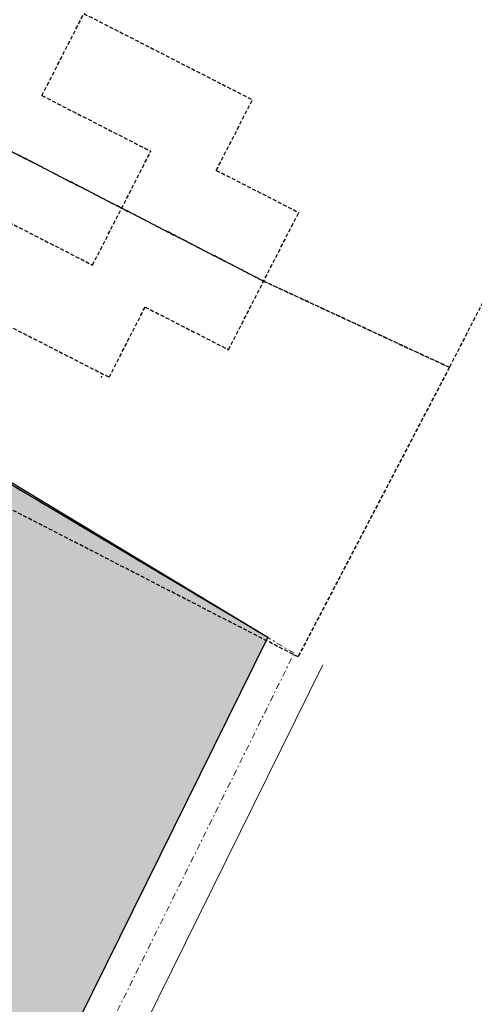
# Model space of a CAD drawing. Header units: metres. Extents: x 128615 to 129083, y 455669 to 456034.
# Tile 155 of 158: x 128968 to 128998, y 455780 to 455844. Entities that reach past the tile are written whole.
import ezdxf

# ---------------------------------------------------------------- set-up
doc = ezdxf.new("R2010")
doc.units = ezdxf.units.M
doc.linetypes.add('GRENS', pattern=[1, 0.5, -0.25, 0, -0.25])
doc.linetypes.add('STIPPELFIJN', pattern=[0.375, 0.25, -0.125])
doc.layers.add('B-XX-GR-GRAS-G', color=90, linetype='Continuous')
doc.layers.add('B-XX-VH-KANTVERHARDING-GN', color=60, linetype='STIPPELFIJN')
doc.layers.add('B-XX-KG-KADASTRAAL-G', color=2, linetype='GRENS', lineweight=18)
doc.layers.add('B-XX-WH-WATER-G', color=150, linetype='Continuous', lineweight=18)

msp = doc.modelspace()

# ---------------------------------------------------------------- hatches: boundary and pattern name
at = {"layer": 'B-XX-GR-GRAS-G'}
h = msp.add_hatch(dxfattribs=at)
h.set_pattern_fill('CROSS', color=256, scale=0.1, angle=-116.56329, style=0)
h.set_pattern_definition([(340.90658, (128738.9979, 455858.1423), (0.8077809, 0.392352), [0.3175, -0.9525]), (70.90658, (128739.096, 455857.94034), (-0.392352, 0.8077809), [0.3175, -0.9525])])
h.paths.add_polyline_path([(128845.868, 455784.649), (128847.569, 455784.06), (128847.765, 455784.627), (128846.064, 455785.216)])
h.paths.add_polyline_path([(128967.106, 455860.414), (128969.421, 455866.892), (128880.901, 455904.41), (128810.058, 455927.103), (128808.082, 455921.394), (128811.586, 455919.988), (128842.944, 455909.601), (128874.325, 455899.285), (128897.394, 455890.089), (128932.25, 455875.252), (128958.978, 455863.875)])
edge = h.paths.add_edge_path()
edge.add_line((128984.084, 455804.185), (128953.514, 455822.393))
edge.add_line((128953.514, 455822.393), (128931.082, 455759.637))
edge.add_line((128931.082, 455759.637), (128923.691, 455762.205))
edge.add_line((128923.691, 455762.205), (128914.027, 455765.55))
edge.add_line((128914.027, 455765.55), (128897.846, 455770.651))
edge.add_line((128897.846, 455770.651), (128884.725, 455774.257))
edge.add_line((128884.725, 455774.257), (128872.548, 455777.854))
edge.add_line((128872.548, 455777.854), (128866.08, 455781.048))
edge.add_line((128866.08, 455781.048), (128866.021, 455781.068))
edge.add_line((128866.021, 455781.068), (128863.564, 455773.725))
edge.add_line((128863.564, 455773.725), (128871.529, 455771.305))
edge.add_line((128871.529, 455771.305), (128871.672, 455771.411))
edge.add_arc((128873.385, 455770.369), 2.004, 78.24945, 148.69514, ccw=False)
edge.add_line((128873.793, 455772.331), (128875.082, 455772.017))
edge.add_line((128875.082, 455772.017), (128927.296, 455757.613))
edge.add_line((128927.296, 455757.613), (128956.896, 455749.171))
edge.add_line((128956.896, 455749.171), (128984.084, 455804.185))

# ---------------------------------------------------------------- linework, layer by layer
msp.add_lwpolyline([(128984.084, 455804.185), (128953.514, 455822.393), (128931.082, 455759.637), (128923.691, 455762.205), (128914.027, 455765.55), (128897.846, 455770.651), (128884.725, 455774.257), (128872.548, 455777.854), (128866.08, 455781.048), (128866.021, 455781.068), (128863.564, 455773.725), (128871.529, 455771.305), (128871.672, 455771.411, -0.317438), (128873.793, 455772.331), (128875.082, 455772.017), (128927.296, 455757.613), (128956.896, 455749.171)], format="xyb", close=True, dxfattribs=at)
msp.add_lwpolyline([(128953.514, 455822.393), (128930.75, 455756.628), (128956.896, 455749.171), (128984.084, 455804.185), (128953.758, 455822.48)], dxfattribs=at)
at = {"layer": 'B-XX-KG-KADASTRAAL-G', "ltscale": 0.8}
msp.add_lwpolyline([(128874.579, 455770.081), (128926.755, 455755.687), (128957.95, 455746.79), (128985.808, 455803.159), (128953.514, 455822.393), (128970.02, 455868.568), (128929.362, 455886.042), (128929.362, 455886.042), (128928.543, 455884.217), (128880.942, 455904.392)], dxfattribs=at)
at = {"layer": 'B-XX-VH-KANTVERHARDING-GN'}
for points in [[(129006.389, 455842.012), (129005.691, 455840.684), (128998.106, 455826.028), (128995.924, 455821.791), (128983.814, 455827.409), (128960.08, 455839.616), (128963.429, 455849.277), (128969.23, 455866.446), (128995.217, 455855.463), (129010.132, 455849.241), (129006.389, 455842.012)], [(128995.924, 455821.791), (128986.062, 455802.919), (128953.182, 455819.826), (128960.08, 455839.616), (128983.814, 455827.409), (128995.924, 455821.791)]]:
    msp.add_lwpolyline(points, close=True, dxfattribs=at)
for points in [[(128969.371, 455839.499), (128972.105, 455844.842)], [(128972.105, 455844.842), (128983.091, 455839.226)], [(128969.371, 455839.499), (128976.467, 455835.871)], [(128980.737, 455834.627), (128983.091, 455839.226)], [(128972.672, 455828.455), (128976.467, 455835.871)], [(128980.737, 455834.627), (128986.11, 455831.88)], [(128965.556, 455832.093), (128972.672, 455828.455)], [(128981.536, 455822.94), (128986.11, 455831.88)], [(128962.816, 455826.738), (128973.757, 455821.145)], [(128973.757, 455821.145), (128976.097, 455825.72)], [(128976.097, 455825.72), (128981.536, 455822.94)]]:
    msp.add_lwpolyline(points, dxfattribs=at)
msp.add_point((128973.251, 455821.174), dxfattribs=at)
at = {"layer": 'B-XX-WH-WATER-G'}
msp.add_lwpolyline([(128987.67, 455802.413), (128959.004, 455744.41), (128926.215, 455753.762), (128872.979, 455768.407, -1.035796), (128873.927, 455772.299), (128927.296, 455757.613), (128956.896, 455749.171), (128984.084, 455804.185)], format="xyb", dxfattribs=at)

doc.saveas('drawing.dxf')
